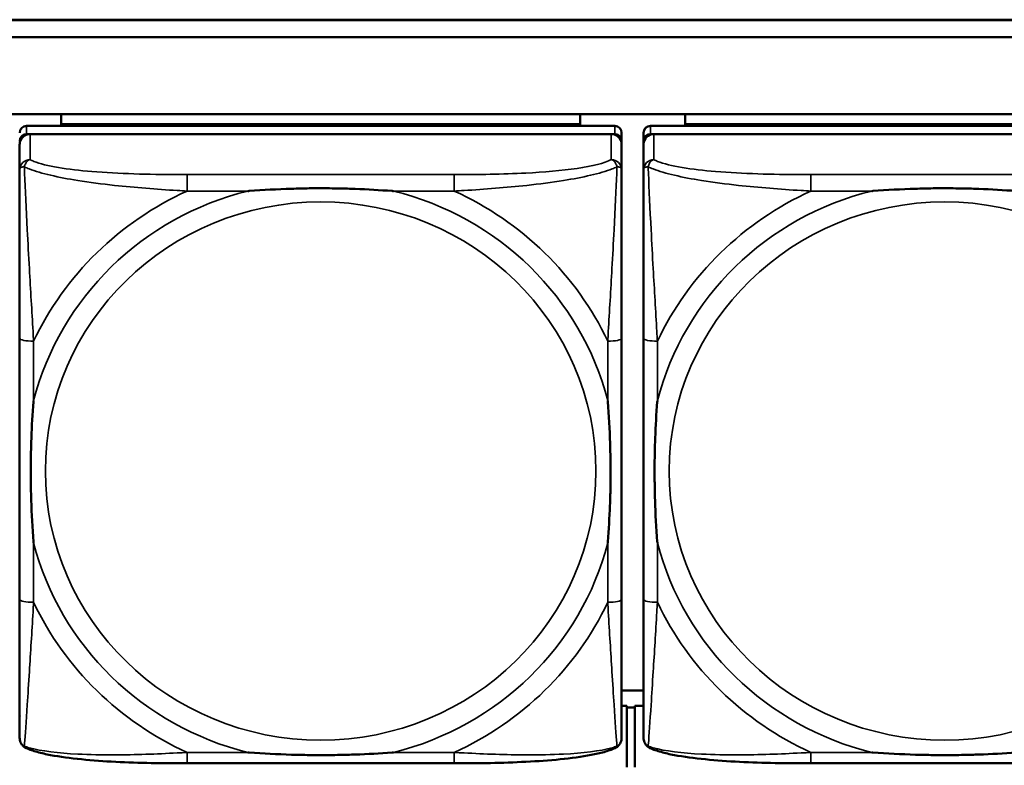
# Model space of a CAD drawing. Header units: inches. Extents: x 3.3 to 58.3, y 0.8 to 38.3.
# Tile 75 of 162: x 22.8 to 24, y 17.9 to 18.8. Entities that reach past the tile are written whole.
import ezdxf

# ---------------------------------------------------------------- set-up
doc = ezdxf.new("R2010")
doc.units = ezdxf.units.IN
doc.header["$MEASUREMENT"] = 0
doc.layers.add('Visible (ANSI)', color=7, linetype='Continuous', lineweight=50)
doc.layers.add('Visible Narrow (ANSI)', color=7, linetype='Continuous', lineweight=35)

msp = doc.modelspace()

# ---------------------------------------------------------------- linework, layer by layer
at = {"layer": 'Visible (ANSI)'}
for p, q in [((22.0871, 18.7649), (26.6396, 18.7649)), ((22.0871, 18.7645), (26.6396, 18.7645)), ((26.6396, 18.7449), (22.0871, 18.7449)), ((22.0871, 18.6575), (33.5021, 18.6575)), ((22.8856, 18.6462), (22.8856, 18.6575)), ((23.4761, 18.6575), (23.4761, 18.6462)), ((23.5956, 18.6462), (23.5956, 18.6575)), ((23.5155, 18.644), (22.8462, 18.644)), ((22.8856, 18.6462), (23.4761, 18.6462)), ((22.8856, 18.6461), (22.8856, 18.6462)), ((22.8856, 18.6461), (23.112, 18.6461)), ((22.8856, 18.6461), (22.8856, 18.644)), ((23.112, 18.644), (23.112, 18.6461)), ((23.2498, 18.6461), (23.4761, 18.6461)), ((23.2498, 18.6461), (23.2498, 18.644)), ((23.4761, 18.6462), (23.4761, 18.6461)), ((23.4761, 18.6461), (23.4761, 18.644)), ((23.5234, 18.6271), (23.5234, 18.6363)), ((23.5483, 18.6363), (23.5483, 18.6271)), ((24.2255, 18.644), (23.5562, 18.644)), ((23.5956, 18.6462), (24.1861, 18.6462)), ((23.5956, 18.6461), (23.5956, 18.6462)), ((23.5956, 18.6461), (23.822, 18.6461)), ((23.5956, 18.6461), (23.5956, 18.644)), ((23.822, 18.644), (23.822, 18.6461)), ((22.8462, 18.6348), (23.5155, 18.6348)), ((23.5116, 18.6348), (22.8502, 18.6348)), ((23.5234, 18.6271), (23.5234, 18.6232)), ((23.5483, 17.9731), (23.5483, 18.6271)), ((23.5562, 18.6348), (24.2255, 18.6348)), ((24.2216, 18.6348), (23.5602, 18.6348)), ((22.8383, 18.6232), (22.8383, 18.5942)), ((23.5234, 18.5942), (23.5234, 18.6232)), ((23.5483, 18.6232), (23.5483, 18.5942)), ((22.8383, 18.4025), (22.8383, 18.1055)), ((23.5234, 18.1055), (23.5234, 18.4025)), ((23.5483, 18.4025), (23.5483, 18.1055)), ((23.5483, 18.0019), (23.5234, 18.0019)), ((23.5295, 17.9845), (23.5234, 17.9845)), ((23.5295, 17.9145), (23.5295, 17.9845)), ((23.5385, 17.9825), (23.5295, 17.9825)), ((23.5483, 17.9845), (23.5385, 17.9845)), ((23.5385, 17.9145), (23.5385, 17.9845)), ((23.3328, 17.919), (23.0289, 17.919)), ((24.0428, 17.919), (23.7389, 17.919))]:
    msp.add_line(p, q, dxfattribs=at)
for centre, major_axis, start_param, end_param in [((22.8462, 18.6363), (-0.00787, 0), 4.712389, 6.283185), ((23.5155, 18.6363), (0.00787, 0), 0, 1.570796), ((23.5562, 18.6363), (-0.00787, 0), 4.712389, 6.283185), ((22.8462, 18.6271), (-0.00787, 0), 4.712389, 6.283185), ((22.8502, 18.6232), (-0.0118, 0), 4.712389, 6.283185), ((23.5116, 18.6232), (0.0118, 0), 0, 1.570796), ((23.5155, 18.6271), (0.00787, 0), 0, 1.570796), ((23.5562, 18.6271), (-0.00787, 0), 4.712389, 6.283185), ((23.5602, 18.6232), (-0.0118, 0), 4.712389, 6.283185), ((22.8462, 17.9731), (-0.00787, 0), 0, 0.047273), ((23.5562, 17.9731), (-0.00787, 0), 0, 0.047273)]:
    msp.add_ellipse(centre, major_axis=major_axis, ratio=0.977083, start_param=start_param, end_param=end_param, dxfattribs=at)
for points, knots in [([(22.8383, 18.5942), (22.8383, 18.5713), (22.8383, 18.5258), (22.8383, 18.484), (22.8383, 18.4567), (22.8383, 18.4291), (22.8383, 18.4025)], [-0.5252205, -0.5252205, -0.5252205, -0.5252205, -0.20743, -0.20743, -0.20743, 0, 0, 0, 0]), ([(23.5234, 18.4025), (23.5234, 18.406), (23.5234, 18.4095), (23.5234, 18.413), (23.5234, 18.4456), (23.5234, 18.4794), (23.5234, 18.5121), (23.5234, 18.5406), (23.5234, 18.5694), (23.5234, 18.588), (23.5234, 18.5902), (23.5234, 18.5923), (23.5234, 18.5942)], [0, 0, 0, 0, 0.0272471, 0.0272471, 0.0272471, 0.2790553, 0.2790553, 0.2790553, 0.4988354, 0.4988354, 0.4988354, 0.5252205, 0.5252205, 0.5252205, 0.5252205]), ([(23.5483, 18.5942), (23.5483, 18.5713), (23.5483, 18.5258), (23.5483, 18.484), (23.5483, 18.4567), (23.5483, 18.4291), (23.5483, 18.4025)], [-0.5252205, -0.5252205, -0.5252205, -0.5252205, -0.20743, -0.20743, -0.20743, 0, 0, 0, 0]), ([(23.0981, 18.57), (23.0985, 18.57), (23.099, 18.57), (23.1155, 18.5712), (23.1316, 18.5721), (23.1545, 18.5728), (23.1612, 18.573), (23.1704, 18.5731), (23.1729, 18.5731), (23.1769, 18.5731), (23.1785, 18.5731), (23.1817, 18.5731), (23.1832, 18.5731), (23.1868, 18.5731), (23.1888, 18.5731), (23.195, 18.573), (23.1991, 18.573), (23.2088, 18.5728), (23.2144, 18.5726), (23.2342, 18.5719), (23.2483, 18.5711), (23.2627, 18.57), (23.2632, 18.57), (23.2636, 18.57)], [-0.416114, -0.416114, -0.416114, -0.416114, -0.4127691, -0.4127691, -0.2896446, -0.2896446, -0.2388934, -0.2388934, -0.2201881, -0.2201881, -0.2080204, -0.2080204, -0.196499, -0.196499, -0.1809939, -0.1809939, -0.149741, -0.149741, -0.1073162, -0.1073162, 0, 0, 0.0033356, 0.0033356, 0.0033356, 0.0033356]), ([(23.8081, 18.57), (23.8085, 18.57), (23.809, 18.57), (23.8255, 18.5712), (23.8416, 18.5721), (23.8645, 18.5728), (23.8712, 18.573), (23.8804, 18.5731), (23.8829, 18.5731), (23.8869, 18.5731), (23.8885, 18.5731), (23.8917, 18.5731), (23.8932, 18.5731), (23.8968, 18.5731), (23.8988, 18.5731), (23.905, 18.573), (23.9091, 18.573), (23.9188, 18.5728), (23.9244, 18.5726), (23.9442, 18.5719), (23.9583, 18.5711), (23.9727, 18.57), (23.9732, 18.57), (23.9736, 18.57)], [-0.416114, -0.416114, -0.416114, -0.416114, -0.4127691, -0.4127691, -0.2896446, -0.2896446, -0.2388934, -0.2388934, -0.2201881, -0.2201881, -0.2080204, -0.2080204, -0.196499, -0.196499, -0.1809939, -0.1809939, -0.149741, -0.149741, -0.1073162, -0.1073162, 0, 0, 0.0033356, 0.0033356, 0.0033356, 0.0033356]), ([(22.8541, 18.1698), (22.8541, 18.1703), (22.854, 18.1707), (22.8528, 18.1868), (22.8519, 18.2025), (22.8512, 18.225), (22.8511, 18.2315), (22.851, 18.2405), (22.8509, 18.2429), (22.8509, 18.2469), (22.8509, 18.2485), (22.8509, 18.2515), (22.8509, 18.253), (22.8509, 18.2565), (22.8509, 18.2585), (22.851, 18.2645), (22.8511, 18.2686), (22.8513, 18.2781), (22.8514, 18.2835), (22.8521, 18.3028), (22.8529, 18.3165), (22.854, 18.3307), (22.8541, 18.3311), (22.8541, 18.3315)], [-0.416114, -0.416114, -0.416114, -0.416114, -0.4127691, -0.4127691, -0.2896446, -0.2896446, -0.2388934, -0.2388934, -0.2201881, -0.2201881, -0.2080204, -0.2080204, -0.196499, -0.196499, -0.1809939, -0.1809939, -0.149741, -0.149741, -0.1073162, -0.1073162, 0, 0, 0.0033356, 0.0033356, 0.0033356, 0.0033356]), ([(23.5076, 18.3315), (23.5077, 18.3311), (23.5077, 18.3307), (23.5089, 18.3145), (23.5098, 18.2989), (23.5105, 18.2765), (23.5106, 18.2699), (23.5108, 18.261), (23.5108, 18.2586), (23.5108, 18.2546), (23.5108, 18.253), (23.5108, 18.25), (23.5108, 18.2485), (23.5108, 18.245), (23.5108, 18.243), (23.5107, 18.2369), (23.5107, 18.2329), (23.5105, 18.2234), (23.5103, 18.2179), (23.5096, 18.1986), (23.5088, 18.1848), (23.5077, 18.1707), (23.5077, 18.1703), (23.5076, 18.1698)], [-0.416114, -0.416114, -0.416114, -0.416114, -0.4127691, -0.4127691, -0.2896446, -0.2896446, -0.2388934, -0.2388934, -0.2201881, -0.2201881, -0.2080204, -0.2080204, -0.196499, -0.196499, -0.1809939, -0.1809939, -0.149741, -0.149741, -0.1073162, -0.1073162, 0, 0, 0.0033356, 0.0033356, 0.0033356, 0.0033356]), ([(23.5641, 18.1698), (23.5641, 18.1703), (23.564, 18.1707), (23.5628, 18.1868), (23.5619, 18.2025), (23.5612, 18.225), (23.5611, 18.2315), (23.561, 18.2405), (23.5609, 18.2429), (23.5609, 18.2469), (23.5609, 18.2485), (23.5609, 18.2515), (23.5609, 18.253), (23.5609, 18.2565), (23.5609, 18.2585), (23.561, 18.2645), (23.5611, 18.2686), (23.5613, 18.2781), (23.5614, 18.2835), (23.5621, 18.3028), (23.5629, 18.3165), (23.564, 18.3307), (23.5641, 18.3311), (23.5641, 18.3315)], [-0.416114, -0.416114, -0.416114, -0.416114, -0.4127691, -0.4127691, -0.2896446, -0.2896446, -0.2388934, -0.2388934, -0.2201881, -0.2201881, -0.2080204, -0.2080204, -0.196499, -0.196499, -0.1809939, -0.1809939, -0.149741, -0.149741, -0.1073162, -0.1073162, 0, 0, 0.0033356, 0.0033356, 0.0033356, 0.0033356]), ([(22.8383, 18.1055), (22.8383, 18.079), (22.8383, 18.0521), (22.8383, 18.0276), (22.8383, 17.9899), (22.8383, 17.9541), (22.8383, 17.948)], [3.9382945, 3.9382945, 3.9382945, 3.9382945, 4.1457245, 4.1457245, 4.1457245, 4.463515, 4.463515, 4.463515, 4.463515]), ([(23.5234, 17.948), (23.5234, 17.9541), (23.5234, 17.9899), (23.5234, 18.0276), (23.5234, 18.0521), (23.5234, 18.079), (23.5234, 18.1055)], [-0.5252205, -0.5252205, -0.5252205, -0.5252205, -0.20743, -0.20743, -0.20743, 0, 0, 0, 0]), ([(23.5483, 18.1055), (23.5483, 18.079), (23.5483, 18.0521), (23.5483, 18.0276), (23.5483, 17.9899), (23.5483, 17.9541), (23.5483, 17.948)], [3.9382945, 3.9382945, 3.9382945, 3.9382945, 4.1457245, 4.1457245, 4.1457245, 4.463515, 4.463515, 4.463515, 4.463515]), ([(22.8456, 17.9364), (22.8448, 17.9368), (22.8439, 17.9373), (22.8423, 17.9386), (22.8416, 17.9393), (22.8403, 17.941), (22.8398, 17.9419), (22.839, 17.9437), (22.8387, 17.9446), (22.8384, 17.9463), (22.8383, 17.9472), (22.8383, 17.948)], [0.0113303, 0.0113303, 0.0113303, 0.0113303, 0.0143189, 0.0143189, 0.01730751, 0.01730751, 0.02029611, 0.02029611, 0.02328471, 0.02328471, 0.02627331, 0.02627331, 0.02627331, 0.02627331]), ([(23.5161, 17.9364), (23.5169, 17.9368), (23.5178, 17.9373), (23.5194, 17.9386), (23.5201, 17.9393), (23.5214, 17.941), (23.5219, 17.9419), (23.5227, 17.9437), (23.523, 17.9446), (23.5233, 17.9463), (23.5234, 17.9472), (23.5234, 17.948)], [0.0113303, 0.0113303, 0.0113303, 0.0113303, 0.0143189, 0.0143189, 0.01730751, 0.01730751, 0.02029611, 0.02029611, 0.02328471, 0.02328471, 0.02627331, 0.02627331, 0.02627331, 0.02627331]), ([(23.5556, 17.9364), (23.5548, 17.9368), (23.5539, 17.9373), (23.5523, 17.9386), (23.5516, 17.9393), (23.5503, 17.941), (23.5498, 17.9419), (23.549, 17.9437), (23.5487, 17.9446), (23.5484, 17.9463), (23.5483, 17.9472), (23.5483, 17.948)], [0.0113303, 0.0113303, 0.0113303, 0.0113303, 0.0143189, 0.0143189, 0.01730751, 0.01730751, 0.02029611, 0.02029611, 0.02328471, 0.02328471, 0.02627331, 0.02627331, 0.02627331, 0.02627331]), ([(23.0289, 17.919), (23.0154, 17.919), (23.0017, 17.9191), (22.9745, 17.9196), (22.9609, 17.92), (22.9343, 17.9214), (22.9213, 17.9223), (22.8961, 17.9248), (22.8841, 17.9264), (22.8681, 17.9294), (22.8631, 17.9306), (22.8537, 17.9332), (22.8495, 17.9346), (22.8456, 17.9364)], [0, 0, 0, 0, 0.1022588, 0.1022588, 0.2045176, 0.2045176, 0.3067764, 0.3067764, 0.4090352, 0.4090352, 0.4601646, 0.4601646, 0.5112941, 0.5112941, 0.5112941, 0.5112941]), ([(23.2636, 17.9314), (23.2632, 17.9314), (23.2627, 17.9313), (23.2483, 17.9303), (23.2342, 17.9295), (23.2144, 17.9288), (23.2088, 17.9287), (23.1991, 17.9285), (23.195, 17.9284), (23.1888, 17.9284), (23.1868, 17.9284), (23.1832, 17.9284), (23.1817, 17.9284), (23.1785, 17.9284), (23.1769, 17.9284), (23.1729, 17.9284), (23.1704, 17.9284), (23.1612, 17.9285), (23.1545, 17.9286), (23.1316, 17.9293), (23.1155, 17.9301), (23.099, 17.9313), (23.0985, 17.9314), (23.0981, 17.9314)], [-0.4149464, -0.4149464, -0.4149464, -0.4149464, -0.41162, -0.41162, -0.3046026, -0.3046026, -0.2622958, -0.2622958, -0.23113, -0.23113, -0.215668, -0.215668, -0.2041787, -0.2041787, -0.1920448, -0.1920448, -0.1733916, -0.1733916, -0.1227817, -0.1227817, 0, 0, 0.0033356, 0.0033356, 0.0033356, 0.0033356]), ([(23.5161, 17.9364), (23.5122, 17.9346), (23.508, 17.9332), (23.4988, 17.9306), (23.4938, 17.9295), (23.478, 17.9264), (23.466, 17.9248), (23.4409, 17.9223), (23.4278, 17.9214), (23.4013, 17.9201), (23.3877, 17.9196), (23.3605, 17.9191), (23.3468, 17.919), (23.3331, 17.919), (23.333, 17.919), (23.3328, 17.919)], [-4.4495886, -4.4495886, -4.4495886, -4.4495886, -4.3984592, -4.3984592, -4.3485034, -4.3485034, -4.2462446, -4.2462446, -4.1439858, -4.1439858, -4.041727, -4.041727, -3.9394682, -3.9394682, -3.9382945, -3.9382945, -3.9382945, -3.9382945]), ([(23.7389, 17.919), (23.7254, 17.919), (23.7117, 17.9191), (23.6845, 17.9196), (23.6709, 17.92), (23.6443, 17.9214), (23.6313, 17.9223), (23.6061, 17.9248), (23.5941, 17.9264), (23.5781, 17.9294), (23.5731, 17.9306), (23.5637, 17.9332), (23.5595, 17.9346), (23.5556, 17.9364)], [0, 0, 0, 0, 0.1022588, 0.1022588, 0.2045176, 0.2045176, 0.3067764, 0.3067764, 0.4090352, 0.4090352, 0.4601646, 0.4601646, 0.5112941, 0.5112941, 0.5112941, 0.5112941]), ([(23.9736, 17.9314), (23.9732, 17.9314), (23.9727, 17.9313), (23.9583, 17.9303), (23.9442, 17.9295), (23.9244, 17.9288), (23.9188, 17.9287), (23.9091, 17.9285), (23.905, 17.9284), (23.8988, 17.9284), (23.8968, 17.9284), (23.8932, 17.9284), (23.8917, 17.9284), (23.8885, 17.9284), (23.8869, 17.9284), (23.8829, 17.9284), (23.8804, 17.9284), (23.8712, 17.9285), (23.8645, 17.9286), (23.8416, 17.9293), (23.8255, 17.9301), (23.809, 17.9313), (23.8085, 17.9314), (23.8081, 17.9314)], [-0.4149464, -0.4149464, -0.4149464, -0.4149464, -0.41162, -0.41162, -0.3046026, -0.3046026, -0.2622958, -0.2622958, -0.23113, -0.23113, -0.215668, -0.215668, -0.2041787, -0.2041787, -0.1920448, -0.1920448, -0.1733916, -0.1733916, -0.1227817, -0.1227817, 0, 0, 0.0033356, 0.0033356, 0.0033356, 0.0033356])]:
    msp.add_open_spline(points, degree=3, knots=knots, dxfattribs=at)
at = {"layer": 'Visible Narrow (ANSI)'}
for p, q in [((22.8462, 18.6348), (22.8462, 18.644)), ((23.5155, 18.644), (23.5155, 18.6348)), ((23.5562, 18.6348), (23.5562, 18.644)), ((22.8502, 18.6057), (22.8502, 18.6348)), ((23.5116, 18.6348), (23.5116, 18.6057)), ((23.5602, 18.6057), (23.5602, 18.6348)), ((23.0289, 18.5887), (23.0289, 18.57)), ((23.3328, 18.5887), (23.0289, 18.5887)), ((23.3328, 18.5887), (23.3328, 18.57)), ((23.7389, 18.5887), (23.7389, 18.57)), ((24.0428, 18.5887), (23.7389, 18.5887)), ((23.0289, 18.57), (23.0981, 18.57)), ((23.2636, 18.57), (23.3328, 18.57)), ((23.7389, 18.57), (23.8081, 18.57)), ((22.8541, 18.3315), (22.8541, 18.3992)), ((23.5076, 18.3992), (23.5076, 18.3315)), ((23.5641, 18.3315), (23.5641, 18.3992)), ((22.8541, 18.1022), (22.8541, 18.1698)), ((23.5076, 18.1698), (23.5076, 18.1022)), ((23.5641, 18.1022), (23.5641, 18.1698)), ((23.0289, 17.9314), (23.0289, 17.919)), ((23.0981, 17.9314), (23.0289, 17.9314)), ((23.3328, 17.9314), (23.2636, 17.9314)), ((23.3328, 17.9314), (23.3328, 17.919)), ((23.7389, 17.9314), (23.7389, 17.919)), ((23.8081, 17.9314), (23.7389, 17.9314))]:
    msp.add_line(p, q, dxfattribs=at)
for centre, major_axis, ratio, start_param, end_param in [((22.8502, 18.5942), (-0.0118, 0), 0.977083, 4.712389, 6.283185), ((23.5116, 18.5942), (0.0118, 0), 0.977083, 0, 1.570796), ((23.5602, 18.5942), (-0.0118, 0), 0.977083, 4.712389, 6.283185), ((23.1809, 18.2507), (-0.3371, 0), 0.977083, 4.960405, 6.035169), ((23.1809, 18.2507), (-0.3604, 0), 0.977083, 5.147686, 5.847888), ((23.1809, 18.2507), (0.3371, 0), 0.977083, 0.248016, 1.32278), ((23.1809, 18.2507), (-0.3604, 0), 0.977083, 3.57689, 4.277092), ((23.8909, 18.2507), (-0.3371, 0), 0.977083, 4.960405, 6.035169), ((23.8909, 18.2507), (-0.3604, 0), 0.977083, 5.147686, 5.847888), ((22.8541, 18.4025), (-0.0157, 0), 0.21286, 0, 1.570796), ((23.5076, 18.4025), (0.0157, 0), 0.21286, 4.712389, 6.283185), ((23.5641, 18.4025), (-0.0157, 0), 0.21286, 0, 1.570796), ((23.1809, 18.2507), (-0.3371, 0), 0.977083, 0.248016, 1.32278), ((23.1809, 18.2507), (0.3371, 0), 0.977083, 4.960405, 6.035169), ((23.8909, 18.2507), (-0.3371, 0), 0.977083, 0.248016, 1.32278), ((22.8541, 18.1055), (-0.0157, 0), 0.21286, 0, 1.570796), ((23.1809, 18.2507), (0.3604, 0), 0.977083, 3.57689, 4.277092), ((23.1809, 18.2507), (0.3604, 0), 0.977083, 5.147686, 5.847888), ((23.5076, 18.1055), (0.0157, 0), 0.21286, 4.712389, 6.283185), ((23.5641, 18.1055), (-0.0157, 0), 0.21286, 0, 1.570796), ((23.8909, 18.2507), (0.3604, 0), 0.977083, 3.57689, 4.277092)]:
    msp.add_ellipse(centre, major_axis=major_axis, ratio=ratio, start_param=start_param, end_param=end_param, dxfattribs=at)
for centre in [(23.1809, 18.2515), (23.8909, 18.2515)]:
    msp.add_ellipse(centre, major_axis=(-0.3133, 0), ratio=0.977083, dxfattribs=at)
for points, knots in [([(22.8436, 18.5976), (22.8438, 18.5983), (22.844, 18.599), (22.8446, 18.6004), (22.8449, 18.6011), (22.8455, 18.6021), (22.8457, 18.6025), (22.8462, 18.603), (22.8463, 18.6032), (22.8467, 18.6036), (22.8469, 18.6038), (22.8476, 18.6044), (22.848, 18.6047), (22.849, 18.6053), (22.8495, 18.6056), (22.8502, 18.6057)], [-0.00012419, -0.00012419, -0.00012419, -0.00012419, 0.00449537, 0.00449537, 0.00977487, 0.00977487, 0.01307456, 0.01307456, 0.0147244, 0.0147244, 0.01736415, 0.01736415, 0.02158775, 0.02158775, 0.02627331, 0.02627331, 0.02627331, 0.02627331]), ([(23.0289, 18.5887), (23.0253, 18.5887), (23.0217, 18.5887), (23.0181, 18.5887), (22.9849, 18.5889), (22.9512, 18.5896), (22.9204, 18.5922), (22.8934, 18.5945), (22.8679, 18.5983), (22.8544, 18.6037), (22.8528, 18.6044), (22.8514, 18.605), (22.8502, 18.6057)], [0, 0, 0, 0, 0.0272471, 0.0272471, 0.0272471, 0.2790553, 0.2790553, 0.2790553, 0.4988354, 0.4988354, 0.4988354, 0.5252205, 0.5252205, 0.5252205, 0.5252205]), ([(23.5116, 18.6057), (23.4967, 18.5974), (23.4551, 18.5925), (23.4144, 18.5904), (23.3879, 18.5891), (23.36, 18.5887), (23.3328, 18.5887)], [-0.5252205, -0.5252205, -0.5252205, -0.5252205, -0.20743, -0.20743, -0.20743, 0, 0, 0, 0]), ([(23.5116, 18.6057), (23.5122, 18.6056), (23.5127, 18.6053), (23.5137, 18.6047), (23.5142, 18.6044), (23.5148, 18.6038), (23.5151, 18.6036), (23.5154, 18.6032), (23.5156, 18.603), (23.516, 18.6025), (23.5162, 18.6021), (23.5168, 18.6011), (23.5172, 18.6004), (23.5177, 18.599), (23.5179, 18.5983), (23.5181, 18.5976)], [-0.02627331, -0.02627331, -0.02627331, -0.02627331, -0.02158775, -0.02158775, -0.01736415, -0.01736415, -0.0147244, -0.0147244, -0.01307456, -0.01307456, -0.00977487, -0.00977487, -0.00449537, -0.00449537, 0.00012419, 0.00012419, 0.00012419, 0.00012419]), ([(23.5536, 18.5976), (23.5538, 18.5983), (23.554, 18.599), (23.5546, 18.6004), (23.5549, 18.6011), (23.5555, 18.6021), (23.5557, 18.6025), (23.5562, 18.603), (23.5563, 18.6032), (23.5567, 18.6036), (23.5569, 18.6038), (23.5576, 18.6044), (23.558, 18.6047), (23.559, 18.6053), (23.5595, 18.6056), (23.5602, 18.6057)], [-0.00012419, -0.00012419, -0.00012419, -0.00012419, 0.00449537, 0.00449537, 0.00977487, 0.00977487, 0.01307456, 0.01307456, 0.0147244, 0.0147244, 0.01736415, 0.01736415, 0.02158775, 0.02158775, 0.02627331, 0.02627331, 0.02627331, 0.02627331]), ([(23.7389, 18.5887), (23.7353, 18.5887), (23.7317, 18.5887), (23.7281, 18.5887), (23.6949, 18.5889), (23.6612, 18.5896), (23.6304, 18.5922), (23.6034, 18.5945), (23.5779, 18.5983), (23.5644, 18.6037), (23.5628, 18.6044), (23.5614, 18.605), (23.5602, 18.6057)], [0, 0, 0, 0, 0.0272471, 0.0272471, 0.0272471, 0.2790553, 0.2790553, 0.2790553, 0.4988354, 0.4988354, 0.4988354, 0.5252205, 0.5252205, 0.5252205, 0.5252205]), ([(22.8383, 18.5942), (22.8383, 18.5946), (22.8384, 18.595), (22.8387, 18.5956), (22.8388, 18.5959), (22.8392, 18.5962), (22.8393, 18.5964), (22.8396, 18.5966), (22.8397, 18.5966), (22.84, 18.5969), (22.8402, 18.597), (22.841, 18.5972), (22.8415, 18.5974), (22.8425, 18.5975), (22.843, 18.5976), (22.8436, 18.5976)], [-0.02627331, -0.02627331, -0.02627331, -0.02627331, -0.02158775, -0.02158775, -0.01736415, -0.01736415, -0.0147244, -0.0147244, -0.01307456, -0.01307456, -0.00977487, -0.00977487, -0.00449537, -0.00449537, 0.00012419, 0.00012419, 0.00012419, 0.00012419]), ([(22.8541, 18.3992), (22.8539, 18.4028), (22.8537, 18.4065), (22.8522, 18.4334), (22.8507, 18.4575), (22.8485, 18.4964), (22.8477, 18.5112), (22.8457, 18.5494), (22.8446, 18.5724), (22.8438, 18.5927), (22.8437, 18.5952), (22.8436, 18.5976)], [0, 0, 0, 0, 0.0278591, 0.0278591, 0.201273, 0.201273, 0.3066357, 0.3066357, 0.475216, 0.475216, 0.5007189, 0.5007189, 0.5007189, 0.5007189]), ([(22.8436, 18.5976), (22.8453, 18.5967), (22.8472, 18.5959), (22.8626, 18.5899), (22.8827, 18.5855), (22.9179, 18.5798), (22.932, 18.578), (22.9698, 18.5739), (22.994, 18.572), (23.0214, 18.5704), (23.0251, 18.5702), (23.0289, 18.57)], [-0.5007189, -0.5007189, -0.5007189, -0.5007189, -0.475216, -0.475216, -0.3066357, -0.3066357, -0.201273, -0.201273, -0.0278591, -0.0278591, 0, 0, 0, 0]), ([(23.3328, 18.57), (23.3366, 18.5702), (23.3403, 18.5704), (23.3677, 18.572), (23.3919, 18.5739), (23.4297, 18.578), (23.4438, 18.5798), (23.479, 18.5855), (23.4991, 18.5899), (23.5146, 18.5959), (23.5164, 18.5967), (23.5181, 18.5976)], [0, 0, 0, 0, 0.0278591, 0.0278591, 0.201273, 0.201273, 0.3066357, 0.3066357, 0.475216, 0.475216, 0.5007189, 0.5007189, 0.5007189, 0.5007189]), ([(23.5181, 18.5976), (23.518, 18.5952), (23.5179, 18.5927), (23.5171, 18.5724), (23.516, 18.5494), (23.514, 18.5112), (23.5132, 18.4964), (23.511, 18.4575), (23.5096, 18.4334), (23.508, 18.4065), (23.5078, 18.4028), (23.5076, 18.3992)], [-0.5007189, -0.5007189, -0.5007189, -0.5007189, -0.475216, -0.475216, -0.3066357, -0.3066357, -0.201273, -0.201273, -0.0278591, -0.0278591, 0, 0, 0, 0]), ([(23.5181, 18.5976), (23.5187, 18.5976), (23.5192, 18.5975), (23.5203, 18.5974), (23.5208, 18.5972), (23.5215, 18.597), (23.5217, 18.5969), (23.5221, 18.5966), (23.5222, 18.5966), (23.5224, 18.5964), (23.5226, 18.5962), (23.5229, 18.5959), (23.5231, 18.5956), (23.5233, 18.595), (23.5234, 18.5946), (23.5234, 18.5942)], [-0.00012419, -0.00012419, -0.00012419, -0.00012419, 0.00449537, 0.00449537, 0.00977487, 0.00977487, 0.01307456, 0.01307456, 0.0147244, 0.0147244, 0.01736415, 0.01736415, 0.02158775, 0.02158775, 0.02627331, 0.02627331, 0.02627331, 0.02627331]), ([(23.5483, 18.5942), (23.5483, 18.5946), (23.5484, 18.595), (23.5487, 18.5956), (23.5488, 18.5959), (23.5492, 18.5962), (23.5493, 18.5964), (23.5496, 18.5966), (23.5497, 18.5966), (23.55, 18.5969), (23.5502, 18.597), (23.551, 18.5972), (23.5515, 18.5974), (23.5525, 18.5975), (23.553, 18.5976), (23.5536, 18.5976)], [-0.02627331, -0.02627331, -0.02627331, -0.02627331, -0.02158775, -0.02158775, -0.01736415, -0.01736415, -0.0147244, -0.0147244, -0.01307456, -0.01307456, -0.00977487, -0.00977487, -0.00449537, -0.00449537, 0.00012419, 0.00012419, 0.00012419, 0.00012419]), ([(23.5641, 18.3992), (23.5639, 18.4028), (23.5637, 18.4065), (23.5622, 18.4334), (23.5607, 18.4575), (23.5585, 18.4964), (23.5577, 18.5112), (23.5557, 18.5494), (23.5546, 18.5724), (23.5538, 18.5927), (23.5537, 18.5952), (23.5536, 18.5976)], [0, 0, 0, 0, 0.0278591, 0.0278591, 0.201273, 0.201273, 0.3066357, 0.3066357, 0.475216, 0.475216, 0.5007189, 0.5007189, 0.5007189, 0.5007189]), ([(23.5536, 18.5976), (23.5553, 18.5967), (23.5572, 18.5959), (23.5726, 18.5899), (23.5927, 18.5855), (23.6279, 18.5798), (23.642, 18.578), (23.6798, 18.5739), (23.704, 18.572), (23.7314, 18.5704), (23.7351, 18.5702), (23.7389, 18.57)], [-0.5007189, -0.5007189, -0.5007189, -0.5007189, -0.475216, -0.475216, -0.3066357, -0.3066357, -0.201273, -0.201273, -0.0278591, -0.0278591, 0, 0, 0, 0]), ([(22.8436, 17.9385), (22.8437, 17.9395), (22.8438, 17.9406), (22.8446, 17.9504), (22.8457, 17.9667), (22.8477, 17.9974), (22.8485, 18.0101), (22.8507, 18.0451), (22.8522, 18.0683), (22.8537, 18.0949), (22.8539, 18.0985), (22.8541, 18.1022)], [-4.4390134, -4.4390134, -4.4390134, -4.4390134, -4.4135105, -4.4135105, -4.2449302, -4.2449302, -4.1395675, -4.1395675, -3.9661536, -3.9661536, -3.9382945, -3.9382945, -3.9382945, -3.9382945]), ([(23.5076, 18.1022), (23.5078, 18.0985), (23.508, 18.0949), (23.5096, 18.0683), (23.511, 18.0451), (23.5132, 18.0101), (23.514, 17.9974), (23.516, 17.9667), (23.5171, 17.9504), (23.5179, 17.9406), (23.518, 17.9395), (23.5181, 17.9385)], [0, 0, 0, 0, 0.0278591, 0.0278591, 0.201273, 0.201273, 0.3066357, 0.3066357, 0.475216, 0.475216, 0.5007189, 0.5007189, 0.5007189, 0.5007189]), ([(23.5536, 17.9385), (23.5537, 17.9395), (23.5538, 17.9406), (23.5546, 17.9504), (23.5557, 17.9667), (23.5577, 17.9974), (23.5585, 18.0101), (23.5607, 18.0451), (23.5622, 18.0683), (23.5637, 18.0949), (23.5639, 18.0985), (23.5641, 18.1022)], [-4.4390134, -4.4390134, -4.4390134, -4.4390134, -4.4135105, -4.4135105, -4.2449302, -4.2449302, -4.1395675, -4.1395675, -3.9661536, -3.9661536, -3.9382945, -3.9382945, -3.9382945, -3.9382945]), ([(22.8436, 17.9385), (22.843, 17.9389), (22.8425, 17.9393), (22.8415, 17.9402), (22.841, 17.9407), (22.8402, 17.9416), (22.84, 17.942), (22.8397, 17.9426), (22.8396, 17.9428), (22.8393, 17.9433), (22.8392, 17.9436), (22.8388, 17.9446), (22.8387, 17.9451), (22.8384, 17.9464), (22.8383, 17.9472), (22.8383, 17.948)], [-0.00012419, -0.00012419, -0.00012419, -0.00012419, 0.00449537, 0.00449537, 0.00977487, 0.00977487, 0.01307456, 0.01307456, 0.0147244, 0.0147244, 0.01736415, 0.01736415, 0.02158775, 0.02158775, 0.02627331, 0.02627331, 0.02627331, 0.02627331]), ([(23.5234, 17.948), (23.5234, 17.9472), (23.5233, 17.9464), (23.5231, 17.9451), (23.5229, 17.9446), (23.5226, 17.9436), (23.5224, 17.9433), (23.5222, 17.9428), (23.5221, 17.9426), (23.5217, 17.942), (23.5215, 17.9416), (23.5208, 17.9407), (23.5203, 17.9402), (23.5192, 17.9393), (23.5187, 17.9389), (23.5181, 17.9385)], [-0.02627331, -0.02627331, -0.02627331, -0.02627331, -0.02158775, -0.02158775, -0.01736415, -0.01736415, -0.0147244, -0.0147244, -0.01307456, -0.01307456, -0.00977487, -0.00977487, -0.00449537, -0.00449537, 0.00012419, 0.00012419, 0.00012419, 0.00012419]), ([(23.5536, 17.9385), (23.553, 17.9389), (23.5525, 17.9393), (23.5515, 17.9402), (23.551, 17.9407), (23.5502, 17.9416), (23.55, 17.942), (23.5497, 17.9426), (23.5496, 17.9428), (23.5493, 17.9433), (23.5492, 17.9436), (23.5488, 17.9446), (23.5487, 17.9451), (23.5484, 17.9464), (23.5483, 17.9472), (23.5483, 17.948)], [-0.00012419, -0.00012419, -0.00012419, -0.00012419, 0.00449537, 0.00449537, 0.00977487, 0.00977487, 0.01307456, 0.01307456, 0.0147244, 0.0147244, 0.01736415, 0.01736415, 0.02158775, 0.02158775, 0.02627331, 0.02627331, 0.02627331, 0.02627331]), ([(22.8456, 17.9364), (22.8455, 17.9365), (22.8454, 17.9366), (22.8449, 17.9369), (22.8446, 17.9371), (22.844, 17.9378), (22.8438, 17.9381), (22.8436, 17.9385)], [-0.0113303, -0.0113303, -0.0113303, -0.0113303, -0.00977487, -0.00977487, -0.00449537, -0.00449537, 0.00012419, 0.00012419, 0.00012419, 0.00012419]), ([(23.0289, 17.9314), (23.0251, 17.9312), (23.0214, 17.931), (22.994, 17.9296), (22.9698, 17.9287), (22.932, 17.9286), (22.9179, 17.9288), (22.8827, 17.9306), (22.8626, 17.9329), (22.8472, 17.9373), (22.8453, 17.9379), (22.8436, 17.9385)], [0, 0, 0, 0, 0.0278591, 0.0278591, 0.201273, 0.201273, 0.3066357, 0.3066357, 0.475216, 0.475216, 0.5007189, 0.5007189, 0.5007189, 0.5007189]), ([(23.5181, 17.9385), (23.5164, 17.9379), (23.5146, 17.9373), (23.4991, 17.9329), (23.479, 17.9306), (23.4438, 17.9288), (23.4297, 17.9286), (23.3919, 17.9287), (23.3677, 17.9296), (23.3403, 17.931), (23.3366, 17.9312), (23.3328, 17.9314)], [-4.4390134, -4.4390134, -4.4390134, -4.4390134, -4.4135105, -4.4135105, -4.2449302, -4.2449302, -4.1395675, -4.1395675, -3.9661536, -3.9661536, -3.9382945, -3.9382945, -3.9382945, -3.9382945]), ([(23.5181, 17.9385), (23.5179, 17.9381), (23.5177, 17.9378), (23.5172, 17.9371), (23.5168, 17.9369), (23.5163, 17.9366), (23.5162, 17.9365), (23.5161, 17.9364)], [-0.00012419, -0.00012419, -0.00012419, -0.00012419, 0.00449537, 0.00449537, 0.00977487, 0.00977487, 0.0113303, 0.0113303, 0.0113303, 0.0113303]), ([(23.5556, 17.9364), (23.5555, 17.9365), (23.5554, 17.9366), (23.5549, 17.9369), (23.5546, 17.9371), (23.554, 17.9378), (23.5538, 17.9381), (23.5536, 17.9385)], [-0.0113303, -0.0113303, -0.0113303, -0.0113303, -0.00977487, -0.00977487, -0.00449537, -0.00449537, 0.00012419, 0.00012419, 0.00012419, 0.00012419]), ([(23.7389, 17.9314), (23.7351, 17.9312), (23.7314, 17.931), (23.704, 17.9296), (23.6798, 17.9287), (23.642, 17.9286), (23.6279, 17.9288), (23.5927, 17.9306), (23.5726, 17.9329), (23.5572, 17.9373), (23.5553, 17.9379), (23.5536, 17.9385)], [0, 0, 0, 0, 0.0278591, 0.0278591, 0.201273, 0.201273, 0.3066357, 0.3066357, 0.475216, 0.475216, 0.5007189, 0.5007189, 0.5007189, 0.5007189])]:
    msp.add_open_spline(points, degree=3, knots=knots, dxfattribs=at)

doc.saveas('drawing.dxf')
